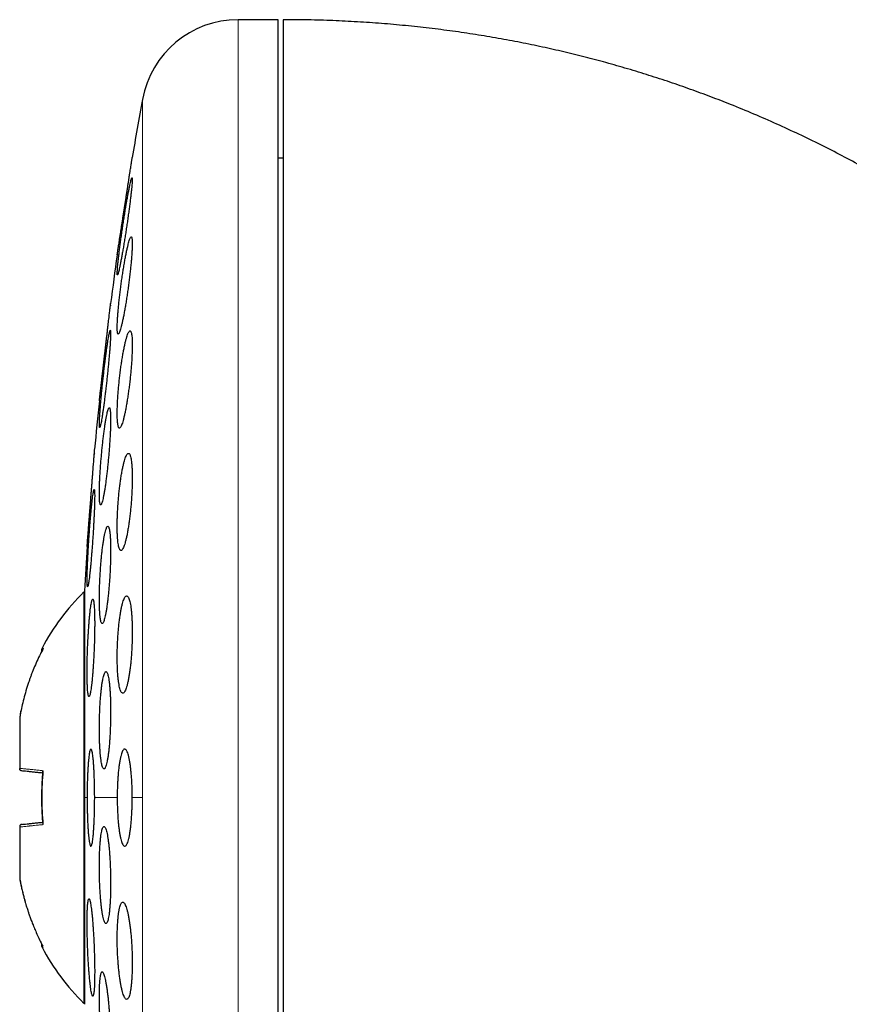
# Model space of a CAD drawing. Header units: millimetres. Extents: x 8 to 775, y 12 to 733.
# Tile 14 of 75: x 189 to 206, y 713 to 733. Entities that reach past the tile are written whole.
import ezdxf

# ---------------------------------------------------------------- set-up
doc = ezdxf.new("R2010")
doc.units = ezdxf.units.MM

msp = doc.modelspace()

# ---------------------------------------------------------------- linework, layer by layer
at = {"color": 7, "linetype": 'Continuous', "lineweight": 30}
for p, q in [((194.367, 733.199), (193.54, 733.199)), ((194.367, 701.199), (194.367, 733.199)), ((194.467, 730.349), (194.367, 730.349)), ((191.054, 728.366), (191.054, 728.362)), ((190.914, 727.328), (190.913, 727.316)), ((190.687, 725.366), (190.686, 725.362)), ((190.583, 724.271), (190.581, 724.254)), ((190.448, 722.537), (190.446, 722.513)), ((190.439, 722.422), (190.438, 722.408)), ((190.38, 721.418), (190.367, 721.43)), ((190.367, 721.43), (190.367, 717.199)), ((190.38, 721.449), (190.38, 717.199)), ((189.072, 718.983), (189.047, 718.856)), ((189.047, 718.855), (189.047, 718.854)), ((189.047, 718.854), (189.047, 717.802)), ((189.047, 717.802), (189.047, 717.799)), ((190.367, 717.199), (190.367, 712.967)), ((190.38, 717.199), (190.38, 712.949)), ((189.047, 716.598), (189.047, 716.595)), ((189.047, 716.595), (189.047, 715.544)), ((189.047, 715.544), (189.047, 715.542)), ((189.048, 715.541), (189.047, 715.543)), ((190.367, 712.967), (190.38, 712.979))]:
    msp.add_line(p, q, dxfattribs=at)
at = {"color": 252, "linetype": 'Continuous', "lineweight": 0}
for p, q in [((193.54, 733.199), (193.54, 701.199)), ((191.573, 731.56), (191.573, 717.199)), ((190.434, 717.199), (190.38, 717.199)), ((191.054, 717.199), (190.59, 717.199)), ((191.573, 717.199), (191.363, 717.199)), ((191.573, 717.199), (191.573, 702.838))]:
    msp.add_line(p, q, dxfattribs=at)
at = {"color": 7, "linetype": 'Continuous', "lineweight": 30}
for centre, radius, start, end in [((193.54, 731.199), 2, 90, 169.6013), ((269.83, 717.199), 79.564, 169.60133, 170.47668), ((269.83, 717.199), 79.564, 171.9341, 172.66078), ((269.83, 717.199), 79.564, 174.11072, 174.83421), ((269.83, 717.199), 79.564, 176.27884, 176.93802), ((193.665, 718.079), 4.702, 134.5516, 152.163), ((193.665, 716.318), 4.702, 207.8372, 225.4484)]:
    msp.add_arc(centre, radius, start, end, dxfattribs=at)
for points, knots in [([(223.194, 696.33), (223.193, 696.561), (223.191, 697.019), (223.177, 697.701), (223.155, 698.371), (223.126, 699.031), (223.088, 699.677), (223.044, 700.308), (222.993, 700.924), (222.935, 701.531), (222.871, 702.13), (222.8, 702.724), (222.723, 703.31), (222.64, 703.886), (222.552, 704.452), (222.459, 705.006), (222.361, 705.55), (222.259, 706.084), (222.152, 706.607), (222.042, 707.12), (221.928, 707.622), (221.81, 708.115), (221.689, 708.597), (221.566, 709.069), (221.435, 709.546), (221.298, 710.027), (221.153, 710.512), (221.006, 710.985), (220.857, 711.447), (220.706, 711.899), (220.552, 712.341), (220.397, 712.773), (220.24, 713.195), (220.082, 713.604), (219.924, 714.003), (219.766, 714.391), (219.607, 714.768), (219.446, 715.139), (219.283, 715.506), (219.118, 715.867), (218.954, 716.216), (218.792, 716.555), (218.63, 716.882), (218.47, 717.199), (218.312, 717.505), (218.156, 717.801), (218.002, 718.086), (217.85, 718.361), (217.701, 718.627), (217.558, 718.877), (217.419, 719.114), (217.287, 719.338), (217.154, 719.557), (217.019, 719.778), (216.87, 720.018), (216.704, 720.279), (216.521, 720.561), (216.328, 720.853), (216.124, 721.154), (215.909, 721.463), (215.684, 721.781), (215.453, 722.097), (215.218, 722.411), (214.98, 722.722), (214.731, 723.039), (214.472, 723.36), (214.201, 723.687), (213.919, 724.017), (213.625, 724.352), (213.32, 724.69), (213.002, 725.03), (212.672, 725.373), (212.329, 725.718), (211.98, 726.058), (211.625, 726.391), (211.264, 726.718), (210.892, 727.045), (210.506, 727.371), (210.133, 727.674), (209.775, 727.955), (209.434, 728.215), (209.084, 728.472), (208.724, 728.727), (208.358, 728.978), (207.984, 729.225), (207.604, 729.466), (207.214, 729.704), (206.812, 729.94), (206.397, 730.173), (205.969, 730.402), (205.532, 730.626), (205.083, 730.844), (204.624, 731.055), (204.155, 731.26), (203.702, 731.446), (203.267, 731.615), (202.851, 731.768), (202.428, 731.915), (201.996, 732.056), (201.557, 732.19), (201.119, 732.315), (200.681, 732.431), (200.245, 732.538), (199.802, 732.638), (199.351, 732.731), (198.893, 732.817), (198.427, 732.894), (197.954, 732.964), (197.473, 733.025), (196.985, 733.078), (196.491, 733.122), (195.994, 733.156), (195.491, 733.18), (194.981, 733.196), (194.639, 733.198), (194.467, 733.199)], [0, 0, 0, 0, 0.013311, 0.026416, 0.039318, 0.052017, 0.064516, 0.076599, 0.088492, 0.100197, 0.111716, 0.123279, 0.134652, 0.145835, 0.156831, 0.167642, 0.178268, 0.188711, 0.198973, 0.209056, 0.218961, 0.228689, 0.238242, 0.247622, 0.256829, 0.26676, 0.276487, 0.286011, 0.295334, 0.304458, 0.313494, 0.322329, 0.330966, 0.339406, 0.34765, 0.355701, 0.36356, 0.371228, 0.379059, 0.386685, 0.394107, 0.401326, 0.408345, 0.415166, 0.421788, 0.428215, 0.434447, 0.440486, 0.446333, 0.45199, 0.45715, 0.462143, 0.466985, 0.471934, 0.477082, 0.483285, 0.48975, 0.496476, 0.50346, 0.510701, 0.518197, 0.525945, 0.533268, 0.5408, 0.54854, 0.556486, 0.564636, 0.572989, 0.581545, 0.590301, 0.599256, 0.60841, 0.617761, 0.627309, 0.636491, 0.645847, 0.655376, 0.665079, 0.674955, 0.683082, 0.691324, 0.699681, 0.708153, 0.716742, 0.725292, 0.733956, 0.742736, 0.751632, 0.760832, 0.770157, 0.779609, 0.789191, 0.798904, 0.808753, 0.818739, 0.82715, 0.835662, 0.844275, 0.852993, 0.861819, 0.870754, 0.879283, 0.887914, 0.896652, 0.905499, 0.914457, 0.923531, 0.932724, 0.942039, 0.951481, 0.961053, 0.970585, 0.98025, 0.990054, 1, 1, 1, 1]), ([(194.467, 733.195), (194.467, 733.191), (194.467, 733.182), (194.467, 733.15), (194.467, 733.105), (194.467, 733.045), (194.467, 732.971), (194.467, 732.884), (194.467, 732.786), (194.467, 732.678), (194.467, 732.557), (194.467, 732.424), (194.467, 732.275), (194.467, 732.111), (194.467, 731.93), (194.467, 731.736), (194.467, 731.529), (194.467, 731.308), (194.467, 731.08), (194.467, 730.844), (194.467, 730.602), (194.467, 730.35), (194.467, 730.086), (194.467, 729.807), (194.467, 729.512), (194.467, 729.199), (194.467, 728.877), (194.467, 728.543), (194.467, 728.199), (194.467, 727.852), (194.467, 727.503), (194.467, 727.152), (194.467, 726.794), (194.467, 726.428), (194.467, 726.047), (194.467, 725.65), (194.467, 725.239), (194.467, 724.82), (194.467, 724.395), (194.467, 723.963), (194.467, 723.532), (194.467, 723.105), (194.467, 722.683), (194.467, 722.255), (194.467, 721.824), (194.467, 721.533), (194.467, 721.388)], [0, 0, 0, 0, 0.023363, 0.046689, 0.069999, 0.093313, 0.116654, 0.140027, 0.162034, 0.184017, 0.205994, 0.227982, 0.25, 0.273367, 0.296695, 0.320005, 0.343318, 0.366655, 0.390027, 0.412034, 0.434017, 0.455994, 0.477982, 0.5, 0.523367, 0.546695, 0.570005, 0.593318, 0.616655, 0.640027, 0.662034, 0.684017, 0.705994, 0.727982, 0.75, 0.773367, 0.796695, 0.820005, 0.843318, 0.866655, 0.890024, 0.912028, 0.93401, 0.955988, 0.977978, 1, 1, 1, 1]), ([(191.054, 728.362), (191.054, 728.363), (191.054, 728.364), (191.056, 728.375), (191.058, 728.392), (191.062, 728.416), (191.067, 728.447), (191.072, 728.483), (191.079, 728.527), (191.087, 728.576), (191.095, 728.63), (191.104, 728.689), (191.114, 728.753), (191.125, 728.822), (191.136, 728.894), (191.148, 728.97), (191.16, 729.049), (191.172, 729.131), (191.185, 729.214), (191.198, 729.298), (191.211, 729.383), (191.225, 729.468), (191.238, 729.552), (191.25, 729.635), (191.263, 729.716), (191.275, 729.795), (191.287, 729.87), (191.298, 729.942), (191.308, 730.01), (191.318, 730.073), (191.327, 730.13), (191.335, 730.181), (191.342, 730.228), (191.348, 730.267), (191.353, 730.3), (191.357, 730.326), (191.36, 730.346), (191.363, 730.359), (191.363, 730.361), (191.363, 730.362)], [0, 0, 0, 0, 0.025985, 0.052152, 0.07889, 0.105825, 0.13181, 0.157974, 0.184702, 0.211623, 0.237748, 0.264051, 0.290915, 0.31797, 0.344385, 0.370981, 0.398144, 0.425501, 0.452192, 0.479066, 0.506519, 0.534171, 0.561, 0.588016, 0.615622, 0.643432, 0.670198, 0.697152, 0.724702, 0.75246, 0.778986, 0.805699, 0.833007, 0.860521, 0.886739, 0.913142, 0.94013, 0.96732, 1, 1, 1, 1]), ([(191.358, 729.948), (191.356, 729.947), (191.353, 729.944), (191.345, 729.925), (191.336, 729.894), (191.326, 729.851), (191.314, 729.797), (191.301, 729.733), (191.286, 729.659), (191.271, 729.575), (191.254, 729.484), (191.237, 729.385), (191.22, 729.281), (191.203, 729.172), (191.185, 729.06), (191.168, 728.946), (191.151, 728.832), (191.135, 728.72), (191.12, 728.611), (191.106, 728.506), (191.094, 728.406), (191.083, 728.314), (191.073, 728.231), (191.065, 728.156), (191.06, 728.092), (191.056, 728.039), (191.054, 727.998), (191.054, 727.968), (191.055, 727.951), (191.059, 727.946), (191.065, 727.953), (191.072, 727.973), (191.081, 728.005), (191.091, 728.048), (191.103, 728.102), (191.117, 728.167), (191.131, 728.242), (191.147, 728.326), (191.163, 728.418), (191.18, 728.517), (191.197, 728.622), (191.215, 728.731), (191.232, 728.843), (191.25, 728.957), (191.266, 729.071), (191.282, 729.183), (191.297, 729.292), (191.311, 729.397), (191.324, 729.496), (191.335, 729.587), (191.344, 729.67), (191.352, 729.744), (191.357, 729.807), (191.361, 729.859), (191.363, 729.9), (191.363, 729.928), (191.361, 729.945), (191.359, 729.947), (191.358, 729.948)], [0, 0, 0, 0, 0.017727, 0.035512, 0.05324, 0.070961, 0.088737, 0.106459, 0.124319, 0.142235, 0.160097, 0.178156, 0.196273, 0.214333, 0.232514, 0.250754, 0.268935, 0.287106, 0.305335, 0.323505, 0.341535, 0.359623, 0.377651, 0.395474, 0.413355, 0.431177, 0.44882, 0.46652, 0.484163, 0.501732, 0.519356, 0.536926, 0.554554, 0.572238, 0.589868, 0.607664, 0.625515, 0.643312, 0.661312, 0.67937, 0.697371, 0.715526, 0.733739, 0.751894, 0.770084, 0.788332, 0.806521, 0.824607, 0.842752, 0.860837, 0.878727, 0.896675, 0.914564, 0.932255, 0.950002, 0.967693, 0.983846, 1, 1, 1, 1]), ([(191.342, 728.733), (191.339, 728.731), (191.333, 728.729), (191.322, 728.709), (191.309, 728.678), (191.295, 728.635), (191.281, 728.581), (191.265, 728.515), (191.248, 728.44), (191.231, 728.356), (191.214, 728.264), (191.196, 728.164), (191.179, 728.059), (191.162, 727.949), (191.145, 727.836), (191.129, 727.722), (191.115, 727.609), (191.101, 727.497), (191.089, 727.388), (191.079, 727.283), (191.07, 727.185), (191.063, 727.094), (191.058, 727.011), (191.055, 726.938), (191.053, 726.875), (191.054, 726.822), (191.057, 726.782), (191.061, 726.753), (191.067, 726.735), (191.075, 726.731), (191.085, 726.738), (191.096, 726.758), (191.108, 726.79), (191.122, 726.834), (191.137, 726.889), (191.153, 726.955), (191.169, 727.03), (191.187, 727.115), (191.204, 727.208), (191.222, 727.308), (191.239, 727.414), (191.256, 727.524), (191.272, 727.636), (191.288, 727.75), (191.303, 727.864), (191.316, 727.976), (191.328, 728.085), (191.338, 728.189), (191.347, 728.286), (191.354, 728.377), (191.359, 728.459), (191.362, 728.532), (191.363, 728.594), (191.363, 728.646), (191.36, 728.686), (191.356, 728.713), (191.35, 728.73), (191.345, 728.732), (191.342, 728.733)], [0, 0, 0, 0, 0.017878, 0.035815, 0.053694, 0.071565, 0.089492, 0.107364, 0.125386, 0.143464, 0.161486, 0.179652, 0.197876, 0.216042, 0.234226, 0.25247, 0.270654, 0.288721, 0.306847, 0.324913, 0.34278, 0.360705, 0.378571, 0.396245, 0.413976, 0.43165, 0.449223, 0.466852, 0.484426, 0.502031, 0.519693, 0.537299, 0.555054, 0.572865, 0.590621, 0.60858, 0.626595, 0.644555, 0.662686, 0.680875, 0.699006, 0.7172, 0.735453, 0.753647, 0.771765, 0.789941, 0.808058, 0.825992, 0.843985, 0.861919, 0.879646, 0.897431, 0.915158, 0.932748, 0.950394, 0.967985, 0.983992, 1, 1, 1, 1]), ([(190.686, 725.362), (190.687, 725.363), (190.687, 725.364), (190.688, 725.375), (190.69, 725.392), (190.693, 725.417), (190.696, 725.447), (190.701, 725.484), (190.706, 725.528), (190.711, 725.577), (190.718, 725.632), (190.725, 725.692), (190.732, 725.757), (190.74, 725.826), (190.749, 725.899), (190.757, 725.974), (190.767, 726.054), (190.776, 726.135), (190.786, 726.218), (190.795, 726.302), (190.805, 726.387), (190.815, 726.472), (190.825, 726.556), (190.834, 726.638), (190.844, 726.719), (190.853, 726.797), (190.861, 726.872), (190.87, 726.943), (190.878, 727.01), (190.885, 727.073), (190.891, 727.13), (190.897, 727.181), (190.903, 727.227), (190.907, 727.267), (190.911, 727.3), (190.914, 727.326), (190.916, 727.345), (190.918, 727.359), (190.918, 727.361), (190.918, 727.362)], [0, 0, 0, 0, 0.026152, 0.052487, 0.079395, 0.106502, 0.132654, 0.158988, 0.185891, 0.21299, 0.239222, 0.265635, 0.292615, 0.319791, 0.346189, 0.372768, 0.399919, 0.427267, 0.453819, 0.480556, 0.50787, 0.535383, 0.562013, 0.588827, 0.616226, 0.643828, 0.67042, 0.697199, 0.724565, 0.752135, 0.778592, 0.805235, 0.832465, 0.859898, 0.886182, 0.912651, 0.9397, 0.966952, 1, 1, 1, 1]), ([(190.918, 727.362), (190.918, 727.362), (190.918, 727.362), (190.918, 727.359), (190.918, 727.358)], [0, 0, 0, 0, 0.945064, 1, 1, 1, 1]), ([(190.911, 726.81), (190.91, 726.808), (190.907, 726.806), (190.9, 726.786), (190.892, 726.756), (190.884, 726.712), (190.874, 726.658), (190.863, 726.593), (190.851, 726.518), (190.839, 726.434), (190.827, 726.343), (190.814, 726.244), (190.801, 726.139), (190.788, 726.031), (190.775, 725.919), (190.762, 725.806), (190.75, 725.692), (190.739, 725.581), (190.728, 725.472), (190.719, 725.367), (190.71, 725.269), (190.703, 725.177), (190.697, 725.094), (190.692, 725.02), (190.689, 724.955), (190.687, 724.902), (190.686, 724.86), (190.687, 724.83), (190.69, 724.813), (190.694, 724.808), (190.699, 724.815), (190.705, 724.835), (190.713, 724.867), (190.722, 724.91), (190.732, 724.965), (190.742, 725.031), (190.754, 725.106), (190.766, 725.19), (190.779, 725.283), (190.792, 725.382), (190.805, 725.487), (190.818, 725.596), (190.831, 725.708), (190.843, 725.821), (190.855, 725.934), (190.867, 726.046), (190.877, 726.154), (190.887, 726.258), (190.895, 726.357), (190.903, 726.448), (190.909, 726.531), (190.913, 726.604), (190.916, 726.668), (190.918, 726.72), (190.919, 726.761), (190.917, 726.79), (190.915, 726.807), (190.913, 726.809), (190.911, 726.81)], [0, 0, 0, 0, 0.01782, 0.035697, 0.053518, 0.071334, 0.089206, 0.107023, 0.124922, 0.142878, 0.160778, 0.178783, 0.196845, 0.21485, 0.232906, 0.251019, 0.269075, 0.287103, 0.305189, 0.323217, 0.341152, 0.359145, 0.37708, 0.394897, 0.412772, 0.43059, 0.448317, 0.466102, 0.48383, 0.501535, 0.519295, 0.537, 0.554757, 0.572571, 0.590328, 0.60819, 0.626109, 0.643972, 0.661947, 0.679979, 0.697955, 0.716002, 0.734107, 0.752155, 0.7702, 0.788304, 0.806349, 0.824319, 0.842346, 0.860316, 0.87817, 0.896081, 0.913935, 0.931685, 0.949491, 0.967241, 0.98362, 1, 1, 1, 1]), ([(191.318, 726.8), (191.313, 726.798), (191.305, 726.796), (191.29, 726.776), (191.275, 726.745), (191.259, 726.701), (191.242, 726.646), (191.225, 726.58), (191.207, 726.504), (191.19, 726.419), (191.172, 726.325), (191.156, 726.225), (191.139, 726.119), (191.124, 726.009), (191.11, 725.896), (191.097, 725.783), (191.085, 725.669), (191.075, 725.558), (191.067, 725.45), (191.061, 725.346), (191.057, 725.249), (191.054, 725.159), (191.053, 725.077), (191.055, 725.004), (191.058, 724.941), (191.063, 724.889), (191.07, 724.849), (191.078, 724.819), (191.088, 724.802), (191.1, 724.798), (191.113, 724.805), (191.127, 724.825), (191.143, 724.858), (191.159, 724.902), (191.176, 724.957), (191.193, 725.024), (191.21, 725.101), (191.228, 725.186), (191.245, 725.28), (191.262, 725.381), (191.278, 725.487), (191.293, 725.597), (191.308, 725.71), (191.321, 725.824), (191.332, 725.937), (191.342, 726.049), (191.35, 726.157), (191.356, 726.26), (191.36, 726.357), (191.363, 726.446), (191.363, 726.528), (191.362, 726.6), (191.359, 726.662), (191.353, 726.713), (191.346, 726.753), (191.338, 726.78), (191.328, 726.797), (191.321, 726.799), (191.318, 726.8)], [0, 0, 0, 0, 0.01803, 0.036119, 0.05415, 0.072174, 0.090256, 0.108281, 0.126425, 0.144626, 0.16277, 0.180963, 0.199214, 0.217407, 0.235509, 0.253669, 0.27177, 0.289683, 0.307653, 0.325564, 0.343274, 0.361041, 0.378751, 0.396335, 0.413975, 0.43156, 0.449147, 0.46679, 0.484379, 0.502094, 0.519866, 0.537583, 0.555498, 0.573469, 0.591385, 0.609486, 0.627645, 0.645746, 0.663939, 0.68219, 0.700382, 0.718527, 0.736731, 0.754875, 0.772854, 0.790891, 0.808869, 0.826638, 0.844464, 0.862233, 0.879843, 0.897509, 0.915119, 0.932689, 0.950315, 0.967886, 0.983943, 1, 1, 1, 1]), ([(190.891, 725.218), (190.888, 725.217), (190.882, 725.215), (190.872, 725.195), (190.862, 725.164), (190.85, 725.12), (190.838, 725.066), (190.825, 725), (190.812, 724.925), (190.799, 724.84), (190.786, 724.747), (190.773, 724.648), (190.761, 724.543), (190.749, 724.434), (190.737, 724.322), (190.727, 724.208), (190.717, 724.095), (190.709, 723.984), (190.702, 723.876), (190.696, 723.772), (190.691, 723.674), (190.688, 723.583), (190.687, 723.5), (190.686, 723.427), (190.688, 723.363), (190.69, 723.31), (190.694, 723.269), (190.7, 723.239), (190.706, 723.221), (190.714, 723.216), (190.723, 723.224), (190.733, 723.244), (190.744, 723.276), (190.756, 723.32), (190.768, 723.375), (190.78, 723.441), (190.793, 723.517), (190.807, 723.602), (190.82, 723.696), (190.832, 723.795), (190.845, 723.901), (190.857, 724.01), (190.868, 724.122), (190.879, 724.236), (190.888, 724.349), (190.896, 724.46), (190.903, 724.568), (190.909, 724.671), (190.914, 724.769), (190.917, 724.86), (190.918, 724.942), (190.918, 725.015), (190.917, 725.078), (190.914, 725.13), (190.91, 725.17), (190.905, 725.199), (190.899, 725.215), (190.894, 725.217), (190.891, 725.218)], [0, 0, 0, 0, 0.0179371, 0.0359318, 0.0538695, 0.0718028, 0.089793, 0.1077266, 0.1257353, 0.1438011, 0.1618097, 0.1798658, 0.1979796, 0.2160354, 0.2340608, 0.2521441, 0.270169, 0.2880991, 0.3060868, 0.3240163, 0.3418289, 0.3596988, 0.3775111, 0.3952363, 0.4130182, 0.4307436, 0.4484489, 0.4662106, 0.4839164, 0.5016772, 0.5194942, 0.5372555, 0.555123, 0.573047, 0.5909149, 0.6088948, 0.6269316, 0.6449117, 0.6629607, 0.6810673, 0.6991161, 0.7171598, 0.7352613, 0.7533044, 0.7712697, 0.7892928, 0.8072574, 0.8251062, 0.8430123, 0.8608606, 0.8786068, 0.8964098, 0.914156, 0.9318585, 0.9496174, 0.9673202, 0.9836601, 1, 1, 1, 1]), ([(190.434, 722.362), (190.434, 722.363), (190.434, 722.364), (190.435, 722.375), (190.437, 722.392), (190.439, 722.417), (190.441, 722.448), (190.444, 722.485), (190.447, 722.529), (190.451, 722.579), (190.455, 722.634), (190.46, 722.694), (190.465, 722.759), (190.47, 722.829), (190.476, 722.901), (190.482, 722.977), (190.488, 723.057), (190.495, 723.139), (190.501, 723.222), (190.508, 723.305), (190.514, 723.39), (190.521, 723.475), (190.527, 723.558), (190.534, 723.64), (190.54, 723.721), (190.546, 723.799), (190.552, 723.873), (190.557, 723.944), (190.562, 724.011), (190.567, 724.073), (190.572, 724.13), (190.576, 724.181), (190.579, 724.227), (190.582, 724.267), (190.585, 724.3), (190.587, 724.326), (190.588, 724.345), (190.589, 724.359), (190.59, 724.361), (190.59, 724.362)], [0, 0, 0, 0, 0.0262723, 0.0527272, 0.0797581, 0.1069879, 0.1332601, 0.1597145, 0.1867427, 0.213969, 0.2402777, 0.2667684, 0.293832, 0.3210931, 0.3474769, 0.374043, 0.4011839, 0.4285231, 0.4549766, 0.4816133, 0.5088278, 0.5362418, 0.5627292, 0.5894006, 0.6166527, 0.6441056, 0.6705759, 0.6972306, 0.7244675, 0.751906, 0.7783155, 0.8049092, 0.8320846, 0.8594613, 0.8857932, 0.9123086, 0.9394033, 0.9666984, 1, 1, 1, 1]), ([(190.59, 724.362), (190.59, 724.362), (190.59, 724.362), (190.589, 724.359), (190.589, 724.358)], [0, 0, 0, 0, 0.944065, 1, 1, 1, 1]), ([(191.286, 724.28), (191.28, 724.279), (191.27, 724.277), (191.253, 724.257), (191.236, 724.225), (191.219, 724.181), (191.201, 724.125), (191.184, 724.059), (191.167, 723.982), (191.15, 723.896), (191.134, 723.803), (191.119, 723.702), (191.105, 723.596), (191.093, 723.486), (191.082, 723.374), (191.073, 723.26), (191.065, 723.147), (191.059, 723.037), (191.055, 722.929), (191.054, 722.827), (191.054, 722.73), (191.056, 722.64), (191.059, 722.559), (191.065, 722.486), (191.072, 722.423), (191.082, 722.371), (191.092, 722.33), (191.104, 722.301), (191.118, 722.283), (191.132, 722.279), (191.148, 722.286), (191.164, 722.306), (191.181, 722.339), (191.199, 722.383), (191.216, 722.44), (191.234, 722.507), (191.251, 722.584), (191.268, 722.67), (191.283, 722.765), (191.298, 722.866), (191.312, 722.972), (191.325, 723.082), (191.335, 723.195), (191.345, 723.308), (191.352, 723.421), (191.358, 723.531), (191.361, 723.638), (191.363, 723.741), (191.363, 723.837), (191.361, 723.926), (191.357, 724.007), (191.351, 724.079), (191.344, 724.141), (191.334, 724.193), (191.324, 724.233), (191.312, 724.261), (191.299, 724.277), (191.29, 724.279), (191.286, 724.28)], [0, 0, 0, 0, 0.018143, 0.036343, 0.054487, 0.072626, 0.090823, 0.108963, 0.127157, 0.14541, 0.163603, 0.181736, 0.199928, 0.21806, 0.236019, 0.254036, 0.271993, 0.289744, 0.307552, 0.325303, 0.342904, 0.360563, 0.378165, 0.39574, 0.41337, 0.430946, 0.448625, 0.466359, 0.484039, 0.501908, 0.519833, 0.537703, 0.555769, 0.573892, 0.591958, 0.610141, 0.628383, 0.646566, 0.664734, 0.68296, 0.701127, 0.71915, 0.737231, 0.755253, 0.773067, 0.790939, 0.808752, 0.826388, 0.844081, 0.861718, 0.879285, 0.896908, 0.914475, 0.932108, 0.949797, 0.967432, 0.983716, 1, 1, 1, 1]), ([(190.579, 723.537), (190.578, 723.535), (190.575, 723.533), (190.569, 723.513), (190.563, 723.482), (190.556, 723.439), (190.548, 723.384), (190.54, 723.319), (190.532, 723.244), (190.523, 723.16), (190.515, 723.068), (190.506, 722.969), (190.497, 722.864), (190.489, 722.756), (190.48, 722.644), (190.473, 722.531), (190.465, 722.418), (190.459, 722.307), (190.453, 722.199), (190.447, 722.095), (190.443, 721.997), (190.439, 721.905), (190.437, 721.822), (190.435, 721.748), (190.434, 721.683), (190.434, 721.63), (190.436, 721.588), (190.438, 721.558), (190.441, 721.54), (190.445, 721.535), (190.45, 721.542), (190.455, 721.561), (190.462, 721.594), (190.469, 721.637), (190.476, 721.693), (190.484, 721.759), (190.492, 721.834), (190.501, 721.919), (190.51, 722.012), (190.519, 722.111), (190.527, 722.216), (190.536, 722.325), (190.544, 722.436), (190.552, 722.549), (190.559, 722.662), (190.566, 722.773), (190.572, 722.881), (190.577, 722.985), (190.581, 723.082), (190.585, 723.173), (190.588, 723.256), (190.589, 723.33), (190.59, 723.394), (190.59, 723.446), (190.588, 723.488), (190.586, 723.516), (190.583, 723.533), (190.581, 723.535), (190.579, 723.537)], [0, 0, 0, 0, 0.017879, 0.035815, 0.053693, 0.07157, 0.089504, 0.107381, 0.125296, 0.143267, 0.161182, 0.179134, 0.197143, 0.215094, 0.233051, 0.251064, 0.269021, 0.286948, 0.304933, 0.322859, 0.340736, 0.35867, 0.376547, 0.394375, 0.412259, 0.430086, 0.447887, 0.465745, 0.483546, 0.501354, 0.519219, 0.537028, 0.554874, 0.572778, 0.590625, 0.608524, 0.626479, 0.644378, 0.662321, 0.680321, 0.698264, 0.716223, 0.734239, 0.752198, 0.770137, 0.788134, 0.806074, 0.823967, 0.841919, 0.859812, 0.877653, 0.895552, 0.913393, 0.931199, 0.949061, 0.966867, 0.983433, 1, 1, 1, 1]), ([(190.86, 722.78), (190.856, 722.779), (190.849, 722.777), (190.836, 722.757), (190.824, 722.726), (190.811, 722.682), (190.797, 722.627), (190.784, 722.561), (190.772, 722.485), (190.759, 722.399), (190.747, 722.307), (190.736, 722.207), (190.726, 722.101), (190.716, 721.992), (190.708, 721.88), (190.701, 721.767), (190.695, 721.655), (190.691, 721.544), (190.688, 721.436), (190.686, 721.333), (190.686, 721.236), (190.688, 721.145), (190.691, 721.063), (190.695, 720.989), (190.7, 720.926), (190.707, 720.873), (190.715, 720.831), (190.724, 720.801), (190.734, 720.784), (190.745, 720.778), (190.757, 720.786), (190.769, 720.806), (190.782, 720.838), (190.795, 720.882), (190.808, 720.938), (190.821, 721.005), (190.834, 721.082), (190.846, 721.167), (190.858, 721.261), (190.869, 721.361), (190.88, 721.466), (190.889, 721.576), (190.897, 721.688), (190.904, 721.801), (190.91, 721.913), (190.914, 722.024), (190.917, 722.131), (190.918, 722.234), (190.918, 722.331), (190.917, 722.421), (190.914, 722.503), (190.91, 722.576), (190.904, 722.639), (190.897, 722.691), (190.889, 722.732), (190.88, 722.76), (190.871, 722.777), (190.864, 722.779), (190.86, 722.78)], [0, 0, 0, 0, 0.018027, 0.036113, 0.05414, 0.072166, 0.090249, 0.108275, 0.126331, 0.144445, 0.162501, 0.180524, 0.198605, 0.216627, 0.234552, 0.252536, 0.270461, 0.288269, 0.306135, 0.323943, 0.341666, 0.359446, 0.377169, 0.394875, 0.412638, 0.430344, 0.448109, 0.465929, 0.483694, 0.501566, 0.519494, 0.537366, 0.55535, 0.573391, 0.591374, 0.609425, 0.627532, 0.645582, 0.663624, 0.681724, 0.699765, 0.717727, 0.735746, 0.753706, 0.771551, 0.789452, 0.807296, 0.825039, 0.842839, 0.860583, 0.878285, 0.896044, 0.913746, 0.931485, 0.94928, 0.967019, 0.983509, 1, 1, 1, 1]), ([(190.437, 722.396), (190.436, 722.391), (190.436, 722.378), (190.435, 722.365), (190.434, 722.363), (190.434, 722.362)], [0, 0, 0, 0, 0.265438, 0.596302, 1, 1, 1, 1]), ([(191.248, 721.347), (191.243, 721.345), (191.231, 721.343), (191.214, 721.323), (191.196, 721.291), (191.178, 721.247), (191.161, 721.191), (191.145, 721.124), (191.129, 721.047), (191.115, 720.961), (191.101, 720.868), (191.089, 720.767), (191.079, 720.662), (191.07, 720.552), (191.063, 720.44), (191.058, 720.328), (191.055, 720.216), (191.053, 720.106), (191.054, 719.999), (191.057, 719.897), (191.061, 719.8), (191.067, 719.71), (191.075, 719.628), (191.085, 719.556), (191.096, 719.492), (191.108, 719.439), (191.122, 719.398), (191.137, 719.368), (191.153, 719.35), (191.17, 719.345), (191.187, 719.352), (191.204, 719.372), (191.222, 719.405), (191.239, 719.45), (191.256, 719.506), (191.273, 719.574), (191.288, 719.651), (191.303, 719.738), (191.316, 719.832), (191.328, 719.933), (191.339, 720.039), (191.347, 720.149), (191.354, 720.26), (191.359, 720.373), (191.362, 720.485), (191.363, 720.595), (191.363, 720.702), (191.36, 720.803), (191.355, 720.899), (191.349, 720.989), (191.341, 721.07), (191.331, 721.142), (191.32, 721.205), (191.307, 721.257), (191.293, 721.298), (191.279, 721.326), (191.264, 721.344), (191.253, 721.346), (191.248, 721.347)], [0, 0, 0, 0, 0.018185, 0.036427, 0.054612, 0.072797, 0.091041, 0.109226, 0.127385, 0.145602, 0.163761, 0.181766, 0.199829, 0.217833, 0.23563, 0.253484, 0.27128, 0.288906, 0.30659, 0.324216, 0.341785, 0.35941, 0.37698, 0.394625, 0.412325, 0.429971, 0.447793, 0.46567, 0.483493, 0.501517, 0.519599, 0.537624, 0.555791, 0.574016, 0.592183, 0.610368, 0.62861, 0.646793, 0.664858, 0.682981, 0.701045, 0.718908, 0.736828, 0.75469, 0.77236, 0.790087, 0.807756, 0.825327, 0.842954, 0.860526, 0.878132, 0.895795, 0.913402, 0.931162, 0.948978, 0.966739, 0.983369, 1, 1, 1, 1]), ([(194.467, 721.388), (194.467, 721.238), (194.467, 720.938), (194.467, 720.485), (194.467, 720.03), (194.467, 719.573), (194.467, 719.114), (194.467, 718.654), (194.467, 718.191), (194.467, 717.726), (194.467, 717.261), (194.467, 716.797), (194.467, 716.334), (194.467, 715.872), (194.467, 715.411), (194.467, 714.952), (194.467, 714.493), (194.467, 714.036), (194.467, 713.582), (194.467, 713.131), (194.467, 712.684), (194.467, 712.242), (194.467, 711.804), (194.467, 711.37), (194.467, 710.94), (194.467, 710.515), (194.467, 710.096), (194.467, 709.682), (194.467, 709.276), (194.467, 708.877), (194.467, 708.485), (194.467, 708.101), (194.467, 707.723), (194.467, 707.352), (194.467, 706.99), (194.467, 706.637), (194.467, 706.293), (194.467, 705.958), (194.467, 705.634), (194.467, 705.318), (194.467, 705.012), (194.467, 704.716), (194.467, 704.431), (194.467, 704.156), (194.467, 703.893), (194.467, 703.641), (194.467, 703.401), (194.467, 703.172), (194.467, 702.955), (194.467, 702.749), (194.467, 702.555), (194.467, 702.374), (194.467, 702.206), (194.467, 702.05), (194.467, 701.907), (194.467, 701.777), (194.467, 701.66), (194.467, 701.555), (194.467, 701.464), (194.467, 701.386), (194.467, 701.321), (194.467, 701.27), (194.467, 701.232), (194.467, 701.208), (194.467, 701.198), (194.467, 701.2), (194.467, 701.2)], [0, 0, 0, 0, 0.015841, 0.031641, 0.047414, 0.063174, 0.078932, 0.094704, 0.110501, 0.126338, 0.142181, 0.157983, 0.173757, 0.189516, 0.205274, 0.221045, 0.236841, 0.252676, 0.268519, 0.28432, 0.300094, 0.315854, 0.331612, 0.347383, 0.363179, 0.379013, 0.394856, 0.410658, 0.426432, 0.442192, 0.45795, 0.47372, 0.489516, 0.505351, 0.521194, 0.536996, 0.55277, 0.568529, 0.584288, 0.600058, 0.615854, 0.631689, 0.647532, 0.663334, 0.679108, 0.694867, 0.710625, 0.726396, 0.742192, 0.758027, 0.77387, 0.789671, 0.805445, 0.821205, 0.836963, 0.852734, 0.86853, 0.884364, 0.900205, 0.916006, 0.931779, 0.947538, 0.963297, 0.979068, 0.994865, 1, 1, 1, 1]), ([(190.551, 721.28), (190.548, 721.279), (190.543, 721.277), (190.535, 721.257), (190.526, 721.226), (190.518, 721.182), (190.509, 721.127), (190.5, 721.062), (190.492, 720.986), (190.483, 720.902), (190.475, 720.809), (190.468, 720.71), (190.461, 720.605), (190.455, 720.497), (190.449, 720.385), (190.444, 720.273), (190.44, 720.16), (190.437, 720.049), (190.435, 719.941), (190.434, 719.838), (190.434, 719.74), (190.435, 719.649), (190.437, 719.566), (190.44, 719.492), (190.443, 719.427), (190.448, 719.374), (190.453, 719.332), (190.459, 719.302), (190.466, 719.284), (190.474, 719.278), (190.481, 719.286), (190.49, 719.305), (190.498, 719.338), (190.507, 719.382), (190.516, 719.437), (190.524, 719.504), (190.533, 719.58), (190.541, 719.665), (190.549, 719.758), (190.557, 719.857), (190.564, 719.962), (190.57, 720.071), (190.575, 720.183), (190.58, 720.295), (190.584, 720.408), (190.587, 720.519), (190.589, 720.626), (190.59, 720.73), (190.59, 720.827), (190.589, 720.918), (190.587, 721), (190.584, 721.074), (190.58, 721.137), (190.576, 721.19), (190.57, 721.231), (190.564, 721.26), (190.558, 721.277), (190.553, 721.279), (190.551, 721.28)], [0, 0, 0, 0, 0.017946, 0.035949, 0.053895, 0.07184, 0.089842, 0.107787, 0.125745, 0.143761, 0.16172, 0.179664, 0.197665, 0.215609, 0.233509, 0.251467, 0.269367, 0.287215, 0.30512, 0.322968, 0.340777, 0.358642, 0.376451, 0.394252, 0.412109, 0.42991, 0.447737, 0.46562, 0.483447, 0.501322, 0.519254, 0.53713, 0.555056, 0.573038, 0.590964, 0.60892, 0.626933, 0.644889, 0.662842, 0.680851, 0.698803, 0.71672, 0.734694, 0.75261, 0.770474, 0.788395, 0.806258, 0.824076, 0.841952, 0.85977, 0.877569, 0.895425, 0.913224, 0.931039, 0.948911, 0.966727, 0.983363, 1, 1, 1, 1]), ([(189.533, 720.272), (189.506, 720.221), (189.455, 720.121), (189.386, 719.971), (189.335, 719.851), (189.299, 719.759), (189.274, 719.695), (189.251, 719.63), (189.227, 719.56), (189.192, 719.454), (189.151, 719.315), (189.108, 719.152), (189.074, 719), (189.055, 718.901), (189.047, 718.853)], [0, 0, 0, 0, 0.1149288, 0.2243394, 0.3282291, 0.3752921, 0.4211281, 0.4657373, 0.5122265, 0.5684439, 0.6882011, 0.8000454, 0.9039742, 1, 1, 1, 1]), ([(189.525, 720.257), (189.511, 720.231), (189.489, 720.189), (189.468, 720.146), (189.46, 720.13)], [0, 0, 0, 0, 0.614543, 1, 1, 1, 1]), ([(189.507, 720.275), (189.503, 720.266), (189.497, 720.254), (189.496, 720.237), (189.498, 720.226), (189.502, 720.22), (189.504, 720.218)], [0, 0, 0, 0, 0.467267, 0.658672, 0.831938, 1, 1, 1, 1]), ([(190.822, 719.79), (190.818, 719.789), (190.809, 719.786), (190.796, 719.766), (190.783, 719.735), (190.77, 719.691), (190.758, 719.636), (190.746, 719.57), (190.735, 719.493), (190.725, 719.408), (190.716, 719.315), (190.707, 719.216), (190.7, 719.111), (190.695, 719.002), (190.691, 718.891), (190.688, 718.778), (190.686, 718.666), (190.686, 718.556), (190.688, 718.449), (190.691, 718.346), (190.695, 718.248), (190.701, 718.158), (190.708, 718.075), (190.716, 718.001), (190.725, 717.937), (190.735, 717.884), (190.746, 717.842), (190.758, 717.811), (190.77, 717.793), (190.783, 717.788), (190.796, 717.795), (190.809, 717.815), (190.822, 717.847), (190.835, 717.892), (190.847, 717.948), (190.859, 718.015), (190.87, 718.091), (190.881, 718.177), (190.89, 718.271), (190.898, 718.371), (190.905, 718.476), (190.91, 718.585), (190.914, 718.696), (190.917, 718.809), (190.919, 718.921), (190.918, 719.031), (190.917, 719.138), (190.914, 719.24), (190.909, 719.337), (190.904, 719.428), (190.896, 719.51), (190.888, 719.583), (190.879, 719.646), (190.869, 719.699), (190.858, 719.74), (190.846, 719.769), (190.834, 719.787), (190.826, 719.789), (190.822, 719.79)], [0, 0, 0, 0, 0.018048, 0.036154, 0.054203, 0.072252, 0.090359, 0.108409, 0.126429, 0.144508, 0.162528, 0.18045, 0.19843, 0.216352, 0.234157, 0.25202, 0.269825, 0.287546, 0.305324, 0.323046, 0.340753, 0.358516, 0.376223, 0.39399, 0.411813, 0.42958, 0.447456, 0.465388, 0.483263, 0.50125, 0.519293, 0.53728, 0.555331, 0.57344, 0.591491, 0.609531, 0.627629, 0.645669, 0.663627, 0.681643, 0.699601, 0.717442, 0.73534, 0.75318, 0.770921, 0.788719, 0.80646, 0.824162, 0.841921, 0.859624, 0.877364, 0.895161, 0.912903, 0.930742, 0.948637, 0.966477, 0.983238, 1, 1, 1, 1]), ([(190.59, 717.199), (190.59, 717.236), (190.589, 717.311), (190.588, 717.422), (190.585, 717.53), (190.582, 717.633), (190.578, 717.732), (190.573, 717.823), (190.567, 717.907), (190.561, 717.982), (190.553, 718.047), (190.546, 718.101), (190.538, 718.144), (190.529, 718.176), (190.521, 718.194), (190.512, 718.201), (190.503, 718.194), (190.494, 718.175), (190.486, 718.143), (190.478, 718.1), (190.47, 718.045), (190.463, 717.979), (190.457, 717.904), (190.451, 717.819), (190.446, 717.726), (190.442, 717.627), (190.438, 717.523), (190.436, 717.415), (190.435, 717.306), (190.434, 717.233), (190.434, 717.199)], [0, 0, 0, 0, 0.035624, 0.071362, 0.106986, 0.142608, 0.178343, 0.213965, 0.249635, 0.285418, 0.321089, 0.356861, 0.392746, 0.428519, 0.464387, 0.500369, 0.536238, 0.572154, 0.608185, 0.644101, 0.679995, 0.716005, 0.751899, 0.787712, 0.82364, 0.859452, 0.895159, 0.930981, 0.966687, 1, 1, 1, 1]), ([(191.363, 717.199), (191.363, 717.236), (191.362, 717.31), (191.36, 717.42), (191.355, 717.527), (191.348, 717.63), (191.34, 717.728), (191.33, 717.819), (191.319, 717.903), (191.306, 717.977), (191.292, 718.043), (191.277, 718.098), (191.261, 718.142), (191.244, 718.174), (191.227, 718.193), (191.209, 718.201), (191.192, 718.195), (191.174, 718.176), (191.157, 718.145), (191.141, 718.102), (191.126, 718.046), (191.111, 717.98), (191.098, 717.904), (191.087, 717.819), (191.076, 717.726), (191.068, 717.626), (191.062, 717.522), (191.057, 717.413), (191.054, 717.305), (191.054, 717.233), (191.054, 717.199)], [0, 0, 0, 0, 0.0352345, 0.0705822, 0.1058174, 0.1410434, 0.1763813, 0.2116089, 0.2470196, 0.2825415, 0.3179541, 0.3537625, 0.3896833, 0.4254931, 0.4616808, 0.4979829, 0.5341709, 0.5705534, 0.607052, 0.6434334, 0.679735, 0.7161535, 0.752453, 0.7884315, 0.8245264, 0.8605028, 0.896063, 0.9317382, 0.9672973, 1, 1, 1, 1]), ([(189.091, 717.749), (189.085, 717.75), (189.075, 717.751), (189.064, 717.758), (189.057, 717.764), (189.052, 717.771), (189.047, 717.782), (189.047, 717.792), (189.047, 717.799)], [0, 0, 0, 0, 0.276115, 0.394714, 0.50659, 0.617694, 0.733939, 1, 1, 1, 1]), ([(189.517, 717.704), (189.492, 717.707), (189.432, 717.713), (189.349, 717.722), (189.267, 717.73), (189.197, 717.738), (189.137, 717.744), (189.107, 717.747), (189.091, 717.749)], [0, 0, 0, 0, 0.125095, 0.299152, 0.473232, 0.647776, 0.823222, 1, 1, 1, 1]), ([(189.519, 717.724), (189.517, 717.701), (189.512, 717.648), (189.507, 717.567), (189.503, 717.485), (189.5, 717.418), (189.499, 717.364), (189.498, 717.322), (189.497, 717.285), (189.496, 717.245), (189.496, 717.194), (189.497, 717.128), (189.498, 717.052), (189.501, 716.964), (189.505, 716.865), (189.511, 716.767), (189.517, 716.702), (189.519, 716.673)], [0, 0, 0, 0, 0.064436, 0.152786, 0.230905, 0.298742, 0.34481, 0.384503, 0.417818, 0.44992, 0.501144, 0.56319, 0.635994, 0.719518, 0.813729, 0.918607, 1, 1, 1, 1]), ([(189.52, 717.724), (189.52, 717.727), (189.52, 717.736), (189.527, 717.746), (189.533, 717.752)], [0, 0, 0, 0, 0.27756, 1, 1, 1, 1]), ([(190.434, 717.199), (190.434, 717.159), (190.435, 717.082), (190.436, 716.97), (190.439, 716.862), (190.442, 716.758), (190.446, 716.661), (190.451, 716.569), (190.457, 716.486), (190.464, 716.412), (190.471, 716.347), (190.479, 716.293), (190.487, 716.251), (190.495, 716.22), (190.504, 716.202), (190.512, 716.197), (190.521, 716.204), (190.53, 716.223), (190.538, 716.256), (190.546, 716.3), (190.554, 716.355), (190.561, 716.422), (190.568, 716.498), (190.573, 716.583), (190.578, 716.676), (190.583, 716.775), (190.586, 716.878), (190.588, 716.984), (190.589, 717.091), (190.59, 717.163), (190.59, 717.199)], [0, 0, 0, 0, 0.037637, 0.073237, 0.10895, 0.144551, 0.180173, 0.215908, 0.251531, 0.287234, 0.32305, 0.358754, 0.394563, 0.430485, 0.466294, 0.502186, 0.538192, 0.574084, 0.610001, 0.646032, 0.681949, 0.71782, 0.753807, 0.789678, 0.825455, 0.861346, 0.897122, 0.931381, 0.965741, 1, 1, 1, 1]), ([(191.054, 717.199), (191.054, 717.178), (191.054, 717.136), (191.055, 717.057), (191.058, 716.964), (191.063, 716.857), (191.069, 716.755), (191.078, 716.658), (191.088, 716.568), (191.099, 716.485), (191.112, 716.412), (191.126, 716.347), (191.142, 716.294), (191.158, 716.251), (191.174, 716.221), (191.192, 716.202), (191.209, 716.197), (191.227, 716.204), (191.244, 716.224), (191.261, 716.256), (191.277, 716.301), (191.293, 716.358), (191.307, 716.425), (191.32, 716.502), (191.331, 716.589), (191.341, 716.682), (191.349, 716.783), (191.356, 716.886), (191.36, 716.99), (191.363, 717.094), (191.363, 717.164), (191.363, 717.199)], [0, 0, 0, 0, 0.0198431, 0.0396863, 0.0748263, 0.1100783, 0.1452194, 0.1804503, 0.2157924, 0.2510252, 0.2865729, 0.3222322, 0.3577817, 0.393739, 0.4298095, 0.4657679, 0.5020536, 0.5384543, 0.5747397, 0.6111253, 0.6476273, 0.6840113, 0.7202174, 0.7565405, 0.7927445, 0.8285704, 0.8645124, 0.9003365, 0.9335265, 0.9668105, 1, 1, 1, 1]), ([(189.091, 716.648), (189.085, 716.647), (189.075, 716.646), (189.064, 716.639), (189.057, 716.634), (189.052, 716.626), (189.047, 716.615), (189.047, 716.605), (189.047, 716.599)], [0, 0, 0, 0, 0.277055, 0.395783, 0.507666, 0.618699, 0.734784, 1, 1, 1, 1]), ([(189.091, 716.648), (189.107, 716.65), (189.137, 716.653), (189.197, 716.659), (189.267, 716.667), (189.349, 716.675), (189.432, 716.684), (189.492, 716.69), (189.517, 716.693)], [0, 0, 0, 0, 0.176752, 0.352172, 0.526691, 0.700746, 0.874778, 1, 1, 1, 1]), ([(189.52, 716.673), (189.52, 716.671), (189.52, 716.661), (189.527, 716.652), (189.533, 716.645)], [0, 0, 0, 0, 0.275793, 1, 1, 1, 1]), ([(190.782, 716.607), (190.778, 716.606), (190.769, 716.604), (190.757, 716.584), (190.745, 716.553), (190.734, 716.509), (190.724, 716.454), (190.715, 716.388), (190.707, 716.312), (190.7, 716.227), (190.695, 716.135), (190.69, 716.036), (190.688, 715.932), (190.686, 715.823), (190.687, 715.713), (190.688, 715.601), (190.691, 715.489), (190.696, 715.379), (190.701, 715.272), (190.708, 715.169), (190.717, 715.071), (190.726, 714.98), (190.736, 714.896), (190.747, 714.822), (190.759, 714.757), (190.771, 714.703), (190.784, 714.66), (190.797, 714.629), (190.81, 714.611), (190.823, 714.605), (190.836, 714.612), (190.848, 714.632), (190.86, 714.664), (190.871, 714.709), (190.881, 714.765), (190.89, 714.831), (190.898, 714.908), (190.905, 714.993), (190.911, 715.086), (190.915, 715.185), (190.917, 715.29), (190.919, 715.398), (190.918, 715.509), (190.917, 715.621), (190.913, 715.733), (190.909, 715.842), (190.903, 715.95), (190.896, 716.052), (190.888, 716.15), (190.878, 716.24), (190.868, 716.323), (190.857, 716.397), (190.845, 716.461), (190.833, 716.514), (190.82, 716.557), (190.807, 716.586), (190.794, 716.604), (190.786, 716.606), (190.782, 716.607)], [0, 0, 0, 0, 0.01799, 0.036037, 0.054027, 0.072021, 0.090072, 0.108065, 0.125985, 0.143962, 0.16188, 0.179683, 0.197543, 0.215345, 0.233066, 0.250843, 0.268563, 0.28627, 0.304034, 0.321742, 0.339511, 0.357336, 0.375106, 0.392984, 0.410919, 0.428797, 0.446786, 0.464832, 0.48282, 0.500872, 0.518982, 0.537033, 0.555072, 0.57317, 0.591208, 0.609164, 0.627177, 0.645132, 0.66297, 0.680865, 0.698703, 0.716442, 0.734238, 0.751978, 0.76968, 0.787439, 0.805141, 0.822884, 0.840682, 0.858426, 0.876267, 0.894166, 0.912008, 0.929966, 0.947981, 0.965939, 0.982969, 1, 1, 1, 1]), ([(189.047, 715.541), (189.053, 715.508), (189.066, 715.441), (189.086, 715.343), (189.108, 715.25), (189.129, 715.167), (189.148, 715.094), (189.166, 715.031), (189.182, 714.976), (189.197, 714.929), (189.213, 714.879), (189.232, 714.82), (189.257, 714.749), (189.287, 714.668), (189.323, 714.576), (189.365, 714.474), (189.414, 714.363), (189.468, 714.25), (189.506, 714.176), (189.524, 714.141)], [0, 0, 0, 0, 0.0684792, 0.1384601, 0.2022025, 0.2596909, 0.3109063, 0.3550815, 0.3931658, 0.4251396, 0.4560816, 0.4987541, 0.5494417, 0.6079926, 0.6743638, 0.7485259, 0.8304661, 0.9201947, 1, 1, 1, 1]), ([(189.047, 715.541), (189.053, 715.508), (189.066, 715.441), (189.086, 715.343), (189.108, 715.25), (189.128, 715.167), (189.148, 715.094), (189.166, 715.031), (189.182, 714.976), (189.197, 714.929), (189.213, 714.879), (189.232, 714.82), (189.257, 714.749), (189.287, 714.668), (189.323, 714.576), (189.365, 714.474), (189.414, 714.363), (189.461, 714.263), (189.493, 714.202), (189.505, 714.179)], [0, 0, 0, 0, 0.070543, 0.142619, 0.208272, 0.267485, 0.320237, 0.365736, 0.404962, 0.437893, 0.469756, 0.513696, 0.565888, 0.626178, 0.694524, 0.770894, 0.855277, 0.947683, 1, 1, 1, 1]), ([(190.473, 715.117), (190.471, 715.115), (190.466, 715.113), (190.459, 715.093), (190.453, 715.062), (190.448, 715.019), (190.443, 714.964), (190.439, 714.899), (190.437, 714.824), (190.435, 714.74), (190.434, 714.648), (190.434, 714.549), (190.436, 714.445), (190.438, 714.338), (190.441, 714.227), (190.445, 714.115), (190.449, 714.003), (190.455, 713.892), (190.461, 713.784), (190.468, 713.68), (190.476, 713.582), (190.484, 713.49), (190.492, 713.406), (190.501, 713.332), (190.509, 713.267), (190.518, 713.212), (190.527, 713.17), (190.535, 713.139), (190.543, 713.12), (190.551, 713.115), (190.559, 713.122), (190.565, 713.141), (190.571, 713.173), (190.577, 713.217), (190.581, 713.273), (190.585, 713.339), (190.587, 713.415), (190.589, 713.499), (190.59, 713.592), (190.59, 713.69), (190.588, 713.795), (190.586, 713.903), (190.583, 714.014), (190.579, 714.126), (190.574, 714.238), (190.569, 714.348), (190.562, 714.456), (190.555, 714.559), (190.548, 714.657), (190.54, 714.749), (190.531, 714.832), (190.523, 714.906), (190.514, 714.971), (190.505, 715.024), (190.497, 715.066), (190.488, 715.096), (190.48, 715.113), (190.476, 715.116), (190.473, 715.117)], [0, 0, 0, 0, 0.017879, 0.035815, 0.053694, 0.071576, 0.089514, 0.107395, 0.125238, 0.143139, 0.160982, 0.178789, 0.196652, 0.214459, 0.232261, 0.250119, 0.267921, 0.285751, 0.303638, 0.321469, 0.339349, 0.357286, 0.375167, 0.393096, 0.411083, 0.429013, 0.44697, 0.464984, 0.482941, 0.500891, 0.518899, 0.536849, 0.554761, 0.57273, 0.590642, 0.608501, 0.626417, 0.644276, 0.662091, 0.679963, 0.697778, 0.715578, 0.733433, 0.751233, 0.769051, 0.786926, 0.804744, 0.822608, 0.840529, 0.858392, 0.876308, 0.894281, 0.912197, 0.930149, 0.948159, 0.966111, 0.983055, 1, 1, 1, 1]), ([(191.168, 715.05), (191.163, 715.049), (191.151, 715.047), (191.136, 715.027), (191.121, 714.996), (191.107, 714.952), (191.094, 714.896), (191.083, 714.83), (191.074, 714.754), (191.066, 714.669), (191.06, 714.577), (191.056, 714.478), (191.054, 714.374), (191.053, 714.266), (191.055, 714.156), (191.059, 714.045), (191.064, 713.934), (191.072, 713.824), (191.08, 713.717), (191.091, 713.614), (191.103, 713.517), (191.116, 713.426), (191.131, 713.343), (191.146, 713.268), (191.162, 713.203), (191.179, 713.148), (191.197, 713.105), (191.214, 713.073), (191.232, 713.054), (191.249, 713.048), (191.266, 713.055), (191.282, 713.075), (191.297, 713.107), (191.311, 713.152), (191.323, 713.208), (191.334, 713.275), (191.344, 713.352), (191.351, 713.437), (191.357, 713.53), (191.361, 713.63), (191.363, 713.734), (191.363, 713.842), (191.361, 713.952), (191.358, 714.063), (191.352, 714.174), (191.345, 714.284), (191.336, 714.39), (191.325, 714.493), (191.313, 714.59), (191.299, 714.68), (191.285, 714.763), (191.269, 714.837), (191.253, 714.902), (191.236, 714.956), (191.219, 714.999), (191.201, 715.029), (191.184, 715.047), (191.174, 715.049), (191.168, 715.05)], [0, 0, 0, 0, 0.018034, 0.036124, 0.054157, 0.072198, 0.090297, 0.108336, 0.126233, 0.144187, 0.162083, 0.17978, 0.197534, 0.215231, 0.232811, 0.250447, 0.268027, 0.28562, 0.303268, 0.320862, 0.338591, 0.356375, 0.374105, 0.392035, 0.410022, 0.427953, 0.446065, 0.464234, 0.482346, 0.50054, 0.518792, 0.536986, 0.555122, 0.573317, 0.591453, 0.609417, 0.627439, 0.645402, 0.663156, 0.680968, 0.698722, 0.716325, 0.733983, 0.751586, 0.769159, 0.786787, 0.80436, 0.822036, 0.839767, 0.857444, 0.87531, 0.893232, 0.9111, 0.929164, 0.947285, 0.96535, 0.982675, 1, 1, 1, 1]), ([(189.505, 714.179), (189.504, 714.178), (189.5, 714.174), (189.496, 714.165), (189.496, 714.153), (189.5, 714.138), (189.505, 714.128), (189.507, 714.122)], [0, 0, 0, 0, 0.084647, 0.257465, 0.45388, 0.695804, 1, 1, 1, 1]), ([(190.744, 713.617), (190.741, 713.615), (190.733, 713.613), (190.723, 713.593), (190.714, 713.562), (190.706, 713.519), (190.7, 713.464), (190.694, 713.399), (190.69, 713.324), (190.688, 713.24), (190.686, 713.148), (190.687, 713.05), (190.688, 712.946), (190.691, 712.839), (190.696, 712.728), (190.702, 712.617), (190.709, 712.505), (190.717, 712.395), (190.726, 712.287), (190.737, 712.183), (190.748, 712.085), (190.76, 711.993), (190.772, 711.909), (190.785, 711.834), (190.798, 711.769), (190.811, 711.714), (190.824, 711.671), (190.837, 711.639), (190.849, 711.62), (190.861, 711.615), (190.872, 711.622), (190.882, 711.641), (190.891, 711.673), (190.899, 711.717), (190.906, 711.773), (190.911, 711.839), (190.915, 711.915), (190.917, 711.999), (190.919, 712.092), (190.918, 712.19), (190.916, 712.294), (190.913, 712.402), (190.909, 712.512), (190.903, 712.624), (190.895, 712.735), (190.887, 712.846), (190.878, 712.953), (190.867, 713.056), (190.856, 713.154), (190.844, 713.246), (190.832, 713.329), (190.819, 713.404), (190.806, 713.469), (190.793, 713.523), (190.78, 713.565), (190.767, 713.595), (190.755, 713.613), (190.748, 713.616), (190.744, 713.617)], [0, 0, 0, 0, 0.01788, 0.035817, 0.053696, 0.071581, 0.089522, 0.107406, 0.125206, 0.143064, 0.160864, 0.178583, 0.196358, 0.214078, 0.231786, 0.24955, 0.267258, 0.28503, 0.302857, 0.320628, 0.338509, 0.356447, 0.374328, 0.392319, 0.410367, 0.428358, 0.44641, 0.46452, 0.482572, 0.50061, 0.518706, 0.536744, 0.554697, 0.572707, 0.59066, 0.608495, 0.626388, 0.644223, 0.661961, 0.679755, 0.697493, 0.715195, 0.732954, 0.750656, 0.768401, 0.786201, 0.803946, 0.82179, 0.839691, 0.857536, 0.875497, 0.893514, 0.911474, 0.929516, 0.947614, 0.965655, 0.982828, 1, 1, 1, 1])]:
    msp.add_open_spline(points, degree=3, knots=knots, dxfattribs=at)
at = {"color": 252, "linetype": 'Continuous', "lineweight": 0}
for points, knots in [([(189.507, 720.275), (189.507, 720.275), (189.505, 720.275), (189.512, 720.274), (189.526, 720.273), (189.533, 720.272)], [0, 0, 0, 0, 0.001975, 0.500404, 1, 1, 1, 1]), ([(189.047, 717.802), (189.055, 717.801), (189.072, 717.799), (189.105, 717.796), (189.136, 717.793), (189.165, 717.79), (189.188, 717.788), (189.213, 717.785), (189.237, 717.783), (189.271, 717.779), (189.316, 717.775), (189.379, 717.768), (189.451, 717.761), (189.505, 717.755), (189.533, 717.752)], [0, 0, 0, 0, 0.0910545, 0.1892472, 0.29459, 0.3467336, 0.4004656, 0.4557848, 0.509566, 0.5534792, 0.655927, 0.7644969, 0.8791888, 1, 1, 1, 1]), ([(189.533, 717.752), (189.525, 717.66), (189.511, 717.475), (189.506, 717.198), (189.511, 716.921), (189.525, 716.737), (189.533, 716.645)], [0, 0, 0, 0, 0.250751, 0.500963, 0.75019, 1, 1, 1, 1]), ([(189.533, 716.645), (189.506, 716.642), (189.455, 716.637), (189.386, 716.63), (189.335, 716.624), (189.299, 716.621), (189.274, 716.618), (189.251, 716.616), (189.227, 716.613), (189.192, 716.61), (189.151, 716.605), (189.108, 716.601), (189.074, 716.598), (189.055, 716.596), (189.047, 716.595)], [0, 0, 0, 0, 0.114929, 0.224339, 0.328229, 0.375292, 0.421128, 0.465737, 0.512226, 0.568444, 0.688201, 0.800045, 0.903974, 1, 1, 1, 1]), ([(189.047, 715.544), (189.055, 715.499), (189.072, 715.405), (189.105, 715.261), (189.136, 715.136), (189.165, 715.034), (189.188, 714.957), (189.213, 714.879), (189.237, 714.806), (189.271, 714.711), (189.316, 714.592), (189.379, 714.441), (189.451, 714.284), (189.505, 714.179), (189.533, 714.125)], [0, 0, 0, 0, 0.091055, 0.189247, 0.29459, 0.346734, 0.400466, 0.455785, 0.509566, 0.553479, 0.655927, 0.764497, 0.879189, 1, 1, 1, 1]), ([(189.533, 714.125), (189.525, 714.124), (189.51, 714.123), (189.508, 714.122), (189.507, 714.122)], [0, 0, 0, 0, 0.501503, 1, 1, 1, 1])]:
    msp.add_open_spline(points, degree=3, knots=knots, dxfattribs=at)

doc.saveas('drawing.dxf')
